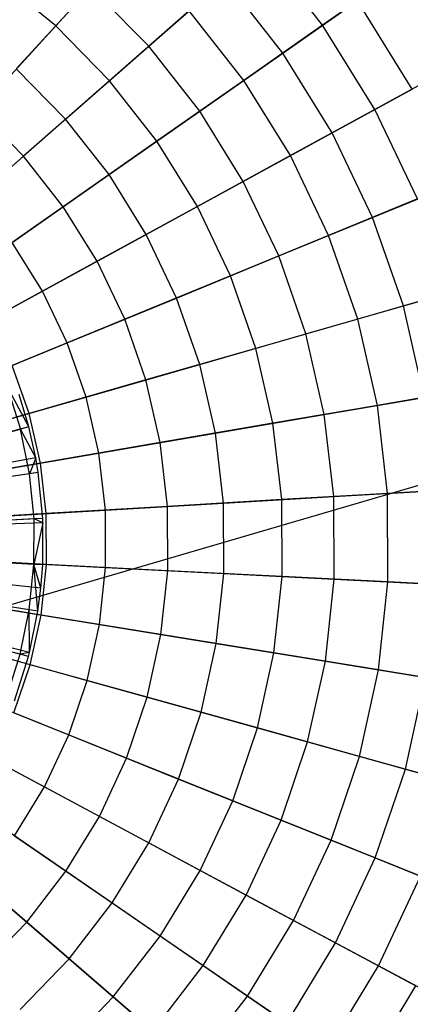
# Model space of a CAD drawing. Extents: x 0.2 to 44.2, y -21.9 to 24.
# Tile 57 of 239: x 8.4 to 10.3, y -6 to -1.2. Entities that reach past the tile are written whole.
import ezdxf

# ---------------------------------------------------------------- set-up
doc = ezdxf.new("R2010")
doc.units = 0
doc.header["$LTSCALE"] = 2.54
doc.layers.get('0').update_dxf_attribs({"color": 13, "linetype": 'CONTINUOUS'})

# ---------------------------------------------------------------- blocks, each defined once
blk = doc.blocks.new('GRUPUJ_2')
at = {"color": 0}
for p, q in [((4.3193, 15.2281, 34.0202), (4.3858, 15.0147, 34.0202)), ((4.4274, 15.0254, 34), (4.3193, 15.2281, 34.0202)), ((4.4274, 15.0254, 34), (4.3193, 15.2281, 34.0202)), ((4.3193, 15.2281, 34.0202), (4.3858, 15.0147, 34.0202)), ((4.4274, 15.0254, 34), (4.3802, 15.1843, 34)), ((4.4274, 15.0254, 34), (4.3802, 15.1843, 34)), ((4.4274, 15.0254, 34), (2.6453, 14.5673, 34.55)), ((4.4274, 15.0254, 34), (2.6453, 14.5673, 34.55)), ((4.12, 14.9464, 34.1401), (4.3858, 15.0147, 34.0202)), ((4.12, 14.9464, 34.1401), (4.3858, 15.0147, 34.0202)), ((4.4274, 15.0254, 34), (4.3858, 15.0147, 34.0202)), ((4.4274, 15.0254, 34), (4.3858, 15.0147, 34.0202)), ((4.4304, 14.7956, 34.0202), (4.3858, 15.0147, 34.0202)), ((4.4609, 14.8736, 34), (4.3858, 15.0147, 34.0202)), ((4.4304, 14.7956, 34.0202), (4.3858, 15.0147, 34.0202)), ((4.4609, 14.8736, 34), (4.3858, 15.0147, 34.0202)), ((4.4609, 14.8736, 34), (4.4274, 15.0254, 34)), ((4.4609, 14.8736, 34), (4.4274, 15.0254, 34)), ((4.4609, 14.8736, 34), (2.6514, 14.5397, 34.55)), ((4.4609, 14.8736, 34), (2.6514, 14.5397, 34.55)), ((4.4609, 14.8736, 34), (4.4304, 14.7956, 34.0202)), ((4.4609, 14.8736, 34), (4.4304, 14.7956, 34.0202)), ((4.4729, 14.8021, 34), (4.4609, 14.8736, 34)), ((4.4729, 14.8021, 34), (4.4609, 14.8736, 34)), ((4.4729, 14.8021, 34), (2.6536, 14.5266, 34.55)), ((4.4729, 14.8021, 34), (2.6536, 14.5266, 34.55)), ((4.4304, 14.7956, 34.0202), (4.1591, 14.7546, 34.1401)), ((4.4304, 14.7956, 34.0202), (4.1591, 14.7546, 34.1401)), ((4.4729, 14.8021, 34), (4.4304, 14.7956, 34.0202)), ((4.4729, 14.8021, 34), (4.4304, 14.7956, 34.0202)), ((4.4527, 14.5732, 34.0202), (4.4304, 14.7956, 34.0202)), ((4.4527, 14.5732, 34.0202), (4.4304, 14.7956, 34.0202)), ((4.4955, 14.5753, 34), (4.4729, 14.8021, 34)), ((4.4955, 14.5753, 34), (4.4729, 14.8021, 34)), ((4.4955, 14.5753, 34), (2.6577, 14.4853, 34.55)), ((4.4955, 14.5753, 34), (2.6577, 14.4853, 34.55)), ((4.4527, 14.5732, 34.0202), (4.1785, 14.5597, 34.1401)), ((4.4527, 14.5732, 34.0202), (4.1785, 14.5597, 34.1401)), ((4.4523, 14.3496, 34.0202), (4.4527, 14.5732, 34.0202)), ((4.4523, 14.3496, 34.0202), (4.4527, 14.5732, 34.0202)), ((4.4955, 14.5753, 34), (4.4527, 14.5732, 34.0202)), ((4.4955, 14.5753, 34), (4.4527, 14.5732, 34.0202)), ((4.4965, 14.5546, 34), (4.4527, 14.5732, 34.0202)), ((4.4965, 14.5546, 34), (4.4527, 14.5732, 34.0202)), ((4.4965, 14.5546, 34), (4.4955, 14.5753, 34)), ((4.4965, 14.5546, 34), (4.4955, 14.5753, 34)), ((4.4965, 14.5546, 34), (2.6579, 14.4815, 34.55)), ((4.4965, 14.5546, 34), (2.6579, 14.4815, 34.55)), ((4.4965, 14.5546, 34), (4.4523, 14.3496, 34.0202)), ((4.4965, 14.5546, 34), (4.4523, 14.3496, 34.0202)), ((4.4951, 14.3473, 34), (4.4965, 14.5546, 34)), ((4.4951, 14.3473, 34), (4.4965, 14.5546, 34)), ((4.4863, 14.2337, 34), (2.6561, 14.4231, 34.55)), ((4.4863, 14.2337, 34), (2.6561, 14.4231, 34.55)), ((4.4951, 14.3473, 34), (2.6577, 14.4438, 34.55)), ((4.4951, 14.3473, 34), (2.6577, 14.4438, 34.55)), ((4.4717, 14.1206, 34), (2.6534, 14.4025, 34.55)), ((4.4717, 14.1206, 34), (2.6534, 14.4025, 34.55)), ((4.4254, 13.8975, 34), (2.645, 14.3618, 34.55)), ((4.4254, 13.8975, 34), (2.645, 14.3618, 34.55)), ((4.4305, 13.9175, 34), (2.6459, 14.3655, 34.55)), ((4.4305, 13.9175, 34), (2.6459, 14.3655, 34.55)), ((4.4523, 14.3496, 34.0202), (4.1782, 14.364, 34.1401)), ((4.4523, 14.3496, 34.0202), (4.1782, 14.364, 34.1401)), ((4.4293, 14.1272, 34.0202), (4.4523, 14.3496, 34.0202)), ((4.4293, 14.1272, 34.0202), (4.4523, 14.3496, 34.0202)), ((4.4951, 14.3473, 34), (4.4523, 14.3496, 34.0202)), ((4.4863, 14.2337, 34), (4.4523, 14.3496, 34.0202)), ((4.4717, 14.1206, 34), (4.4523, 14.3496, 34.0202)), ((4.4863, 14.2337, 34), (4.4523, 14.3496, 34.0202)), ((4.4717, 14.1206, 34), (4.4523, 14.3496, 34.0202)), ((4.4951, 14.3473, 34), (4.4523, 14.3496, 34.0202)), ((4.4863, 14.2337, 34), (4.4951, 14.3473, 34)), ((4.4863, 14.2337, 34), (4.4951, 14.3473, 34)), ((4.4717, 14.1206, 34), (4.4863, 14.2337, 34)), ((4.4717, 14.1206, 34), (4.4863, 14.2337, 34)), ((4.4293, 14.1272, 34.0202), (4.158, 14.1692, 34.1401)), ((4.4293, 14.1272, 34.0202), (4.158, 14.1692, 34.1401)), ((4.3839, 13.9083, 34.0202), (4.4293, 14.1272, 34.0202)), ((4.3839, 13.9083, 34.0202), (4.4293, 14.1272, 34.0202)), ((4.4305, 13.9175, 34), (4.4293, 14.1272, 34.0202)), ((4.4305, 13.9175, 34), (4.4293, 14.1272, 34.0202)), ((4.4717, 14.1206, 34), (4.4293, 14.1272, 34.0202)), ((4.4717, 14.1206, 34), (4.4293, 14.1272, 34.0202)), ((4.4305, 13.9175, 34), (4.4717, 14.1206, 34)), ((4.4305, 13.9175, 34), (4.4717, 14.1206, 34)), ((4.3839, 13.9083, 34.0202), (4.1183, 13.9776, 34.1401)), ((4.3839, 13.9083, 34.0202), (4.1183, 13.9776, 34.1401)), ((4.3166, 13.6951, 34.0202), (4.3839, 13.9083, 34.0202)), ((4.3166, 13.6951, 34.0202), (4.3839, 13.9083, 34.0202)), ((4.3568, 13.6801, 34), (4.4254, 13.8975, 34)), ((4.3568, 13.6801, 34), (4.4254, 13.8975, 34)), ((4.4305, 13.9175, 34), (4.3839, 13.9083, 34.0202)), ((4.4305, 13.9175, 34), (4.3839, 13.9083, 34.0202)), ((4.4254, 13.8975, 34), (4.3839, 13.9083, 34.0202)), ((4.4254, 13.8975, 34), (4.3839, 13.9083, 34.0202)), ((4.4254, 13.8975, 34), (4.4305, 13.9175, 34)), ((4.4254, 13.8975, 34), (4.4305, 13.9175, 34))]:
    blk.add_line(p, q, dxfattribs=at)
blk = doc.blocks.new('KARO-10934_STL')
at = {"color": 0}
blk.add_line((6.1872, -4.6832, 125.8858), (22.1855, 0, 125.7675), dxfattribs=at)
blk.add_line((6.1872, -4.6832, 125.8858), (22.1855, 0, 125.7675), dxfattribs=at)
blk.add_blockref('GRUPUJ_2', (3.9714, -18.2138, 12.8689), dxfattribs=at)
blk = doc.blocks.new('GRUPUJ_1')
at = {"color": 0}
for p, q in [((8.6592, 21.1071, 44.5184), (8.3081, 20.7226, 44.925)), ((8.6592, 21.1071, 44.5184), (8.3081, 20.7226, 44.925)), ((9.6197, 20.7255, 44.057), (9.319, 21.1086, 44.057)), ((9.6197, 20.7255, 44.057), (9.319, 21.1086, 44.057)), ((8.3081, 20.7226, 44.925), (8.0157, 20.9614, 44.925)), ((8.3081, 20.7226, 44.925), (8.0157, 20.9614, 44.925)), ((8.765, 20.6221, 35.2636), (9.1395, 20.9509, 35.6972)), ((8.765, 20.6221, 35.2636), (9.1395, 20.9509, 35.6972)), ((9.424, 20.5885, 35.6972), (9.1395, 20.9509, 35.6972)), ((9.424, 20.5885, 35.6972), (9.1395, 20.9509, 35.6972)), ((9.9632, 20.9658, 43.5464), (9.6197, 20.7255, 44.057)), ((9.9632, 20.9658, 43.5464), (9.6197, 20.7255, 44.057)), ((8.1147, 20.5107, 34.8873), (8.4808, 20.9118, 35.2636)), ((8.1147, 20.5107, 34.8873), (8.4808, 20.9118, 35.2636)), ((8.765, 20.6221, 35.2636), (8.4808, 20.9118, 35.2636)), ((8.765, 20.6221, 35.2636), (8.4808, 20.9118, 35.2636)), ((9.424, 20.5885, 35.6972), (9.7908, 20.8451, 36.183)), ((9.424, 20.5885, 35.6972), (9.7908, 20.8451, 36.183)), ((10.0597, 20.4117, 36.183), (9.7908, 20.8451, 36.183)), ((10.0597, 20.4117, 36.183), (9.7908, 20.8451, 36.183)), ((8.9637, 20.7966, 44.5184), (8.5725, 20.453, 44.925)), ((8.9637, 20.7966, 44.5184), (8.5725, 20.453, 44.925)), ((9.2323, 20.4545, 44.5184), (8.9637, 20.7966, 44.5184)), ((9.2323, 20.4545, 44.5184), (8.9637, 20.7966, 44.5184)), ((8.3081, 20.7226, 44.925), (7.9291, 20.3074, 45.2719)), ((8.3081, 20.7226, 44.925), (7.9291, 20.3074, 45.2719)), ((8.5725, 20.453, 44.925), (8.3081, 20.7226, 44.925)), ((8.5725, 20.453, 44.925), (8.3081, 20.7226, 44.925)), ((9.6197, 20.7255, 44.057), (9.2323, 20.4545, 44.5184)), ((9.6197, 20.7255, 44.057), (9.2323, 20.4545, 44.5184)), ((9.8765, 20.3116, 44.057), (9.6197, 20.7255, 44.057)), ((9.8765, 20.3116, 44.057), (9.6197, 20.7255, 44.057)), ((8.357, 20.2637, 34.8873), (8.765, 20.6221, 35.2636)), ((8.357, 20.2637, 34.8873), (8.765, 20.6221, 35.2636)), ((9.0156, 20.3029, 35.2636), (8.765, 20.6221, 35.2636)), ((9.0156, 20.3029, 35.2636), (8.765, 20.6221, 35.2636)), ((9.0156, 20.3029, 35.2636), (9.424, 20.5885, 35.6972)), ((9.0156, 20.3029, 35.2636), (9.424, 20.5885, 35.6972)), ((9.6668, 20.197, 35.6972), (9.424, 20.5885, 35.6972)), ((9.6668, 20.197, 35.6972), (9.424, 20.5885, 35.6972)), ((10.2443, 20.5127, 43.5464), (9.8765, 20.3116, 44.057)), ((10.2443, 20.5127, 43.5464), (9.8765, 20.3116, 44.057)), ((8.357, 20.2637, 34.8873), (8.1147, 20.5107, 34.8873)), ((8.357, 20.2637, 34.8873), (8.1147, 20.5107, 34.8873)), ((8.5725, 20.453, 44.925), (8.1501, 20.082, 45.2719)), ((8.5725, 20.453, 44.925), (8.1501, 20.082, 45.2719)), ((8.8057, 20.156, 44.925), (8.5725, 20.453, 44.925)), ((8.8057, 20.156, 44.925), (8.5725, 20.453, 44.925)), ((9.2323, 20.4545, 44.5184), (8.8057, 20.156, 44.925)), ((9.2323, 20.4545, 44.5184), (8.8057, 20.156, 44.925)), ((9.4616, 20.0849, 44.5184), (9.2323, 20.4545, 44.5184)), ((9.4616, 20.0849, 44.5184), (9.2323, 20.4545, 44.5184)), ((9.6668, 20.197, 35.6972), (10.0597, 20.4117, 36.183)), ((9.6668, 20.197, 35.6972), (10.0597, 20.4117, 36.183)), ((8.1501, 20.082, 45.2719), (7.9291, 20.3074, 45.2719)), ((8.1501, 20.082, 45.2719), (7.9291, 20.3074, 45.2719)), ((8.5706, 19.9916, 34.8873), (9.0156, 20.3029, 35.2636)), ((8.5706, 19.9916, 34.8873), (9.0156, 20.3029, 35.2636)), ((9.2295, 19.958, 35.2636), (9.0156, 20.3029, 35.2636)), ((9.2295, 19.958, 35.2636), (9.0156, 20.3029, 35.2636)), ((9.8765, 20.3116, 44.057), (9.4616, 20.0849, 44.5184)), ((9.8765, 20.3116, 44.057), (9.4616, 20.0849, 44.5184)), ((10.0862, 19.872, 44.057), (9.8765, 20.3116, 44.057)), ((10.0862, 19.872, 44.057), (9.8765, 20.3116, 44.057)), ((7.9204, 19.8803, 34.5731), (8.357, 20.2637, 34.8873)), ((7.9204, 19.8803, 34.5731), (8.357, 20.2637, 34.8873)), ((8.5706, 19.9916, 34.8873), (8.357, 20.2637, 34.8873)), ((8.5706, 19.9916, 34.8873), (8.357, 20.2637, 34.8873)), ((9.2295, 19.958, 35.2636), (9.6668, 20.197, 35.6972)), ((9.2295, 19.958, 35.2636), (9.6668, 20.197, 35.6972)), ((9.8652, 19.7812, 35.6972), (9.6668, 20.197, 35.6972)), ((9.8652, 19.7812, 35.6972), (9.6668, 20.197, 35.6972)), ((8.8057, 20.156, 44.925), (8.345, 19.8338, 45.2719)), ((8.8057, 20.156, 44.925), (8.345, 19.8338, 45.2719)), ((9.0047, 19.8352, 44.925), (8.8057, 20.156, 44.925)), ((9.0047, 19.8352, 44.925), (8.8057, 20.156, 44.925)), ((8.1501, 20.082, 45.2719), (7.7016, 19.6881, 45.5549)), ((8.1501, 20.082, 45.2719), (7.7016, 19.6881, 45.5549)), ((8.345, 19.8338, 45.2719), (8.1501, 20.082, 45.2719)), ((8.345, 19.8338, 45.2719), (8.1501, 20.082, 45.2719)), ((9.4616, 20.0849, 44.5184), (9.0047, 19.8352, 44.925)), ((9.4616, 20.0849, 44.5184), (9.0047, 19.8352, 44.925)), ((9.6488, 19.6923, 44.5184), (9.4616, 20.0849, 44.5184)), ((9.6488, 19.6923, 44.5184), (9.4616, 20.0849, 44.5184)), ((8.0945, 19.6585, 34.5731), (8.5706, 19.9916, 34.8873)), ((8.0945, 19.6585, 34.5731), (8.5706, 19.9916, 34.8873)), ((8.753, 19.6976, 34.8873), (8.5706, 19.9916, 34.8873)), ((8.753, 19.6976, 34.8873), (8.5706, 19.9916, 34.8873)), ((8.753, 19.6976, 34.8873), (9.2295, 19.958, 35.2636)), ((8.753, 19.6976, 34.8873), (9.2295, 19.958, 35.2636)), ((9.4042, 19.5918, 35.2636), (9.2295, 19.958, 35.2636)), ((9.4042, 19.5918, 35.2636), (9.2295, 19.958, 35.2636)), ((9.8652, 19.7812, 35.6972), (10.2793, 19.9514, 36.183)), ((9.8652, 19.7812, 35.6972), (10.2793, 19.9514, 36.183)), ((9.0047, 19.8352, 44.925), (8.5114, 19.5655, 45.2719)), ((9.0047, 19.8352, 44.925), (8.5114, 19.5655, 45.2719)), ((9.1673, 19.4944, 44.925), (9.0047, 19.8352, 44.925)), ((9.1673, 19.4944, 44.925), (9.0047, 19.8352, 44.925)), ((10.0862, 19.872, 44.057), (9.6488, 19.6923, 44.5184)), ((10.0862, 19.872, 44.057), (9.6488, 19.6923, 44.5184)), ((8.345, 19.8338, 45.2719), (7.8559, 19.4916, 45.5549)), ((8.345, 19.8338, 45.2719), (7.8559, 19.4916, 45.5549)), ((8.5114, 19.5655, 45.2719), (8.345, 19.8338, 45.2719)), ((8.5114, 19.5655, 45.2719), (8.345, 19.8338, 45.2719)), ((9.4042, 19.5918, 35.2636), (9.8652, 19.7812, 35.6972)), ((9.4042, 19.5918, 35.2636), (9.8652, 19.7812, 35.6972)), ((10.0166, 19.3461, 35.6972), (9.8652, 19.7812, 35.6972)), ((10.0166, 19.3461, 35.6972), (9.8652, 19.7812, 35.6972)), ((8.2431, 19.4189, 34.5731), (8.753, 19.6976, 34.8873)), ((8.2431, 19.4189, 34.5731), (8.753, 19.6976, 34.8873)), ((8.902, 19.3853, 34.8873), (8.753, 19.6976, 34.8873)), ((8.902, 19.3853, 34.8873), (8.753, 19.6976, 34.8873)), ((9.6488, 19.6923, 44.5184), (9.1673, 19.4944, 44.925)), ((9.6488, 19.6923, 44.5184), (9.1673, 19.4944, 44.925)), ((9.7918, 19.2815, 44.5184), (9.6488, 19.6923, 44.5184)), ((9.7918, 19.2815, 44.5184), (9.6488, 19.6923, 44.5184)), ((8.2431, 19.4189, 34.5731), (8.0945, 19.6585, 34.5731)), ((8.2431, 19.4189, 34.5731), (8.0945, 19.6585, 34.5731)), ((8.5114, 19.5655, 45.2719), (7.9876, 19.2793, 45.5549)), ((8.5114, 19.5655, 45.2719), (7.9876, 19.2793, 45.5549)), ((8.6473, 19.2807, 45.2719), (8.5114, 19.5655, 45.2719)), ((8.6473, 19.2807, 45.2719), (8.5114, 19.5655, 45.2719)), ((8.902, 19.3853, 34.8873), (9.4042, 19.5918, 35.2636)), ((8.902, 19.3853, 34.8873), (9.4042, 19.5918, 35.2636)), ((9.5376, 19.2085, 35.2636), (9.4042, 19.5918, 35.2636)), ((9.5376, 19.2085, 35.2636), (9.4042, 19.5918, 35.2636)), ((9.1673, 19.4944, 44.925), (8.6473, 19.2807, 45.2719)), ((9.1673, 19.4944, 44.925), (8.6473, 19.2807, 45.2719)), ((9.2913, 19.1378, 44.925), (9.1673, 19.4944, 44.925)), ((9.2913, 19.1378, 44.925), (9.1673, 19.4944, 44.925)), ((10.0166, 19.3461, 35.6972), (10.4469, 19.4697, 36.183)), ((10.0166, 19.3461, 35.6972), (10.4469, 19.4697, 36.183)), ((7.706, 19.1254, 34.3247), (8.2431, 19.4189, 34.5731)), ((7.706, 19.1254, 34.3247), (8.2431, 19.4189, 34.5731)), ((8.3645, 19.1644, 34.5731), (8.2431, 19.4189, 34.5731)), ((8.3645, 19.1644, 34.5731), (8.2431, 19.4189, 34.5731)), ((10.2462, 19.412, 44.057), (9.7918, 19.2815, 44.5184)), ((10.2462, 19.412, 44.057), (9.7918, 19.2815, 44.5184)), ((8.3645, 19.1644, 34.5731), (8.902, 19.3853, 34.8873)), ((8.3645, 19.1644, 34.5731), (8.902, 19.3853, 34.8873)), ((9.0156, 19.0586, 34.8873), (8.902, 19.3853, 34.8873)), ((9.0156, 19.0586, 34.8873), (8.902, 19.3853, 34.8873)), ((9.5376, 19.2085, 35.2636), (10.0166, 19.3461, 35.6972)), ((9.5376, 19.2085, 35.2636), (10.0166, 19.3461, 35.6972)), ((10.1192, 18.8969, 35.6972), (10.0166, 19.3461, 35.6972)), ((10.1192, 18.8969, 35.6972), (10.0166, 19.3461, 35.6972)), ((8.6473, 19.2807, 45.2719), (8.0951, 19.0537, 45.5549)), ((8.6473, 19.2807, 45.2719), (8.0951, 19.0537, 45.5549)), ((8.751, 18.9826, 45.2719), (8.6473, 19.2807, 45.2719)), ((8.751, 18.9826, 45.2719), (8.6473, 19.2807, 45.2719)), ((9.7918, 19.2815, 44.5184), (9.2913, 19.1378, 44.925)), ((9.7918, 19.2815, 44.5184), (9.2913, 19.1378, 44.925)), ((9.8886, 18.8575, 44.5184), (9.7918, 19.2815, 44.5184)), ((9.8886, 18.8575, 44.5184), (9.7918, 19.2815, 44.5184)), ((9.0156, 19.0586, 34.8873), (9.5376, 19.2085, 35.2636)), ((9.0156, 19.0586, 34.8873), (9.5376, 19.2085, 35.2636)), ((9.628, 18.8129, 35.2636), (9.5376, 19.2085, 35.2636)), ((9.628, 18.8129, 35.2636), (9.5376, 19.2085, 35.2636)), ((7.7983, 18.9317, 34.3247), (8.3645, 19.1644, 34.5731)), ((7.7983, 18.9317, 34.3247), (8.3645, 19.1644, 34.5731)), ((8.4571, 18.8981, 34.5731), (8.3645, 19.1644, 34.5731)), ((8.4571, 18.8981, 34.5731), (8.3645, 19.1644, 34.5731)), ((9.2913, 19.1378, 44.925), (8.751, 18.9826, 45.2719)), ((9.2913, 19.1378, 44.925), (8.751, 18.9826, 45.2719)), ((9.3754, 18.7697, 44.925), (9.2913, 19.1378, 44.925)), ((9.3754, 18.7697, 44.925), (9.2913, 19.1378, 44.925)), ((8.1773, 18.8178, 45.5549), (8.0951, 19.0537, 45.5549)), ((8.1773, 18.8178, 45.5549), (8.0951, 19.0537, 45.5549)), ((8.4571, 18.8981, 34.5731), (9.0156, 19.0586, 34.8873)), ((8.4571, 18.8981, 34.5731), (9.0156, 19.0586, 34.8873)), ((9.0927, 18.7213, 34.8873), (9.0156, 19.0586, 34.8873)), ((9.0927, 18.7213, 34.8873), (9.0156, 19.0586, 34.8873)), ((8.751, 18.9826, 45.2719), (8.1773, 18.8178, 45.5549)), ((8.751, 18.9826, 45.2719), (8.1773, 18.8178, 45.5549)), ((8.8213, 18.6748, 45.2719), (8.751, 18.9826, 45.2719)), ((8.8213, 18.6748, 45.2719), (8.751, 18.9826, 45.2719)), ((10.3547, 18.9372, 44.057), (9.8886, 18.8575, 44.5184)), ((10.3547, 18.9372, 44.057), (9.8886, 18.8575, 44.5184)), ((7.8688, 18.7291, 34.3247), (8.4571, 18.8981, 34.5731)), ((7.8688, 18.7291, 34.3247), (8.4571, 18.8981, 34.5731)), ((8.5199, 18.6233, 34.5731), (8.4571, 18.8981, 34.5731)), ((8.5199, 18.6233, 34.5731), (8.4571, 18.8981, 34.5731)), ((9.628, 18.8129, 35.2636), (10.1192, 18.8969, 35.6972)), ((9.628, 18.8129, 35.2636), (10.1192, 18.8969, 35.6972)), ((9.8886, 18.8575, 44.5184), (9.3754, 18.7697, 44.925)), ((9.8886, 18.8575, 44.5184), (9.3754, 18.7697, 44.925)), ((9.9383, 18.4254, 44.5184), (9.8886, 18.8575, 44.5184)), ((9.9383, 18.4254, 44.5184), (9.8886, 18.8575, 44.5184)), ((8.1773, 18.8178, 45.5549), (7.5771, 18.6454, 45.7705)), ((8.1773, 18.8178, 45.5549), (7.5771, 18.6454, 45.7705)), ((8.2329, 18.5742, 45.5549), (8.1773, 18.8178, 45.5549)), ((8.2329, 18.5742, 45.5549), (8.1773, 18.8178, 45.5549)), ((9.0927, 18.7213, 34.8873), (9.628, 18.8129, 35.2636)), ((9.0927, 18.7213, 34.8873), (9.628, 18.8129, 35.2636)), ((9.6743, 18.4097, 35.2636), (9.628, 18.8129, 35.2636)), ((9.6743, 18.4097, 35.2636), (9.628, 18.8129, 35.2636)), ((9.3754, 18.7697, 44.925), (8.8213, 18.6748, 45.2719)), ((9.3754, 18.7697, 44.925), (8.8213, 18.6748, 45.2719)), ((9.4185, 18.3946, 44.925), (9.3754, 18.7697, 44.925)), ((9.4185, 18.3946, 44.925), (9.3754, 18.7697, 44.925)), ((8.8213, 18.6748, 45.2719), (8.2329, 18.5742, 45.5549)), ((8.8213, 18.6748, 45.2719), (8.2329, 18.5742, 45.5549)), ((8.5199, 18.6233, 34.5731), (9.0927, 18.7213, 34.8873)), ((8.5199, 18.6233, 34.5731), (9.0927, 18.7213, 34.8873)), ((8.8573, 18.3613, 45.2719), (8.8213, 18.6748, 45.2719)), ((8.8573, 18.3613, 45.2719), (8.8213, 18.6748, 45.2719)), ((9.1322, 18.3776, 34.8873), (9.0927, 18.7213, 34.8873)), ((9.1322, 18.3776, 34.8873), (9.0927, 18.7213, 34.8873)), ((7.9166, 18.52, 34.3247), (8.5199, 18.6233, 34.5731)), ((7.9166, 18.52, 34.3247), (8.5199, 18.6233, 34.5731)), ((8.5521, 18.3432, 34.5731), (8.5199, 18.6233, 34.5731)), ((8.5521, 18.3432, 34.5731), (8.5199, 18.6233, 34.5731)), ((8.2329, 18.5742, 45.5549), (7.6174, 18.4688, 45.7705)), ((8.2329, 18.5742, 45.5549), (7.6174, 18.4688, 45.7705)), ((8.2614, 18.3259, 45.5549), (8.2329, 18.5742, 45.5549)), ((8.2614, 18.3259, 45.5549), (8.2329, 18.5742, 45.5549)), ((9.6743, 18.4097, 35.2636), (10.1718, 18.4392, 35.6972)), ((9.6743, 18.4097, 35.2636), (10.1718, 18.4392, 35.6972)), ((10.4102, 18.4534, 44.057), (9.9383, 18.4254, 44.5184)), ((10.4102, 18.4534, 44.057), (9.9383, 18.4254, 44.5184)), ((9.4185, 18.3946, 44.925), (8.8573, 18.3613, 45.2719)), ((9.4185, 18.3946, 44.925), (8.8573, 18.3613, 45.2719)), ((9.1322, 18.3776, 34.8873), (9.6743, 18.4097, 35.2636)), ((9.1322, 18.3776, 34.8873), (9.6743, 18.4097, 35.2636)), ((9.9383, 18.4254, 44.5184), (9.4185, 18.3946, 44.925)), ((9.9383, 18.4254, 44.5184), (9.4185, 18.3946, 44.925)), ((9.4201, 18.017, 44.925), (9.4185, 18.3946, 44.925)), ((9.4201, 18.017, 44.925), (9.4185, 18.3946, 44.925)), ((9.6759, 18.0039, 35.2636), (9.6743, 18.4097, 35.2636)), ((9.6759, 18.0039, 35.2636), (9.6743, 18.4097, 35.2636)), ((9.9401, 17.9905, 44.5184), (9.9383, 18.4254, 44.5184)), ((9.9401, 17.9905, 44.5184), (9.9383, 18.4254, 44.5184)), ((7.941, 18.3069, 34.3247), (8.5521, 18.3432, 34.5731)), ((7.941, 18.3069, 34.3247), (8.5521, 18.3432, 34.5731)), ((8.8573, 18.3613, 45.2719), (8.2614, 18.3259, 45.5549)), ((8.8573, 18.3613, 45.2719), (8.2614, 18.3259, 45.5549)), ((8.5521, 18.3432, 34.5731), (9.1322, 18.3776, 34.8873)), ((8.5521, 18.3432, 34.5731), (9.1322, 18.3776, 34.8873)), ((8.5533, 18.0612, 34.5731), (8.5521, 18.3432, 34.5731)), ((8.5533, 18.0612, 34.5731), (8.5521, 18.3432, 34.5731)), ((8.8586, 18.0456, 45.2719), (8.8573, 18.3613, 45.2719)), ((8.8586, 18.0456, 45.2719), (8.8573, 18.3613, 45.2719)), ((9.1336, 18.0316, 34.8873), (9.1322, 18.3776, 34.8873)), ((9.1336, 18.0316, 34.8873), (9.1322, 18.3776, 34.8873)), ((8.2614, 18.3259, 45.5549), (7.6381, 18.289, 45.7705)), ((8.2614, 18.3259, 45.5549), (7.6381, 18.289, 45.7705)), ((8.2625, 18.0761, 45.5549), (8.2614, 18.3259, 45.5549)), ((8.2625, 18.0761, 45.5549), (8.2614, 18.3259, 45.5549)), ((8.2625, 18.0761, 45.5549), (7.6388, 18.1079, 45.7705)), ((8.2625, 18.0761, 45.5549), (7.6388, 18.1079, 45.7705)), ((7.9419, 18.0924, 34.3247), (8.5533, 18.0612, 34.5731)), ((7.9419, 18.0924, 34.3247), (8.5533, 18.0612, 34.5731)), ((8.236, 17.8276, 45.5549), (8.2625, 18.0761, 45.5549)), ((8.236, 17.8276, 45.5549), (8.2625, 18.0761, 45.5549)), ((8.8586, 18.0456, 45.2719), (8.2625, 18.0761, 45.5549)), ((8.8586, 18.0456, 45.2719), (8.2625, 18.0761, 45.5549)), ((8.5234, 17.7809, 34.5731), (8.5533, 18.0612, 34.5731)), ((8.5234, 17.7809, 34.5731), (8.5533, 18.0612, 34.5731)), ((8.5533, 18.0612, 34.5731), (9.1336, 18.0316, 34.8873)), ((8.5533, 18.0612, 34.5731), (9.1336, 18.0316, 34.8873)), ((8.8252, 17.7318, 45.2719), (8.8586, 18.0456, 45.2719)), ((8.8252, 17.7318, 45.2719), (8.8586, 18.0456, 45.2719)), ((9.4201, 18.017, 44.925), (8.8586, 18.0456, 45.2719)), ((9.4201, 18.017, 44.925), (8.8586, 18.0456, 45.2719)), ((9.097, 17.6876, 34.8873), (9.1336, 18.0316, 34.8873)), ((9.097, 17.6876, 34.8873), (9.1336, 18.0316, 34.8873)), ((9.1336, 18.0316, 34.8873), (9.6759, 18.0039, 35.2636)), ((9.1336, 18.0316, 34.8873), (9.6759, 18.0039, 35.2636)), ((9.3801, 17.6415, 44.925), (9.4201, 18.017, 44.925)), ((9.3801, 17.6415, 44.925), (9.4201, 18.017, 44.925)), ((9.9401, 17.9905, 44.5184), (9.4201, 18.017, 44.925)), ((9.9401, 17.9905, 44.5184), (9.4201, 18.017, 44.925)), ((9.633, 17.6004, 35.2636), (9.6759, 18.0039, 35.2636)), ((9.633, 17.6004, 35.2636), (9.6759, 18.0039, 35.2636)), ((9.6759, 18.0039, 35.2636), (10.1737, 17.9785, 35.6972)), ((9.6759, 18.0039, 35.2636), (10.1737, 17.9785, 35.6972)), ((9.894, 17.558, 44.5184), (9.9401, 17.9905, 44.5184)), ((9.894, 17.558, 44.5184), (9.9401, 17.9905, 44.5184)), ((10.4123, 17.9664, 44.057), (9.9401, 17.9905, 44.5184)), ((10.4123, 17.9664, 44.057), (9.9401, 17.9905, 44.5184)), ((8.236, 17.8276, 45.5549), (7.6197, 17.9278, 45.7705)), ((8.236, 17.8276, 45.5549), (7.6197, 17.9278, 45.7705)), ((7.9192, 17.8791, 34.3247), (8.5234, 17.7809, 34.5731)), ((7.9192, 17.8791, 34.3247), (8.5234, 17.7809, 34.5731)), ((8.1824, 17.5836, 45.5549), (8.236, 17.8276, 45.5549)), ((8.1824, 17.5836, 45.5549), (8.236, 17.8276, 45.5549)), ((8.8252, 17.7318, 45.2719), (8.236, 17.8276, 45.5549)), ((8.8252, 17.7318, 45.2719), (8.236, 17.8276, 45.5549)), ((8.4629, 17.5055, 34.5731), (8.5234, 17.7809, 34.5731)), ((8.4629, 17.5055, 34.5731), (8.5234, 17.7809, 34.5731)), ((8.5234, 17.7809, 34.5731), (9.097, 17.6876, 34.8873)), ((8.5234, 17.7809, 34.5731), (9.097, 17.6876, 34.8873)), ((8.1824, 17.5836, 45.5549), (7.5808, 17.751, 45.7705)), ((8.1824, 17.5836, 45.5549), (7.5808, 17.751, 45.7705)), ((8.7574, 17.4235, 45.2719), (8.8252, 17.7318, 45.2719)), ((8.7574, 17.4235, 45.2719), (8.8252, 17.7318, 45.2719)), ((9.3801, 17.6415, 44.925), (8.8252, 17.7318, 45.2719)), ((9.3801, 17.6415, 44.925), (8.8252, 17.7318, 45.2719)), ((7.8732, 17.6696, 34.3247), (8.4629, 17.5055, 34.5731)), ((7.8732, 17.6696, 34.3247), (8.4629, 17.5055, 34.5731)), ((9.0227, 17.3497, 34.8873), (9.097, 17.6876, 34.8873)), ((9.0227, 17.3497, 34.8873), (9.097, 17.6876, 34.8873)), ((9.097, 17.6876, 34.8873), (9.633, 17.6004, 35.2636)), ((9.097, 17.6876, 34.8873), (9.633, 17.6004, 35.2636)), ((9.2991, 17.2728, 44.925), (9.3801, 17.6415, 44.925)), ((9.2991, 17.2728, 44.925), (9.3801, 17.6415, 44.925)), ((9.894, 17.558, 44.5184), (9.3801, 17.6415, 44.925)), ((9.894, 17.558, 44.5184), (9.3801, 17.6415, 44.925)), ((8.1022, 17.3469, 45.5549), (8.1824, 17.5836, 45.5549)), ((8.1022, 17.3469, 45.5549), (8.1824, 17.5836, 45.5549)), ((8.7574, 17.4235, 45.2719), (8.1824, 17.5836, 45.5549)), ((8.7574, 17.4235, 45.2719), (8.1824, 17.5836, 45.5549)), ((9.5459, 17.2041, 35.2636), (9.633, 17.6004, 35.2636)), ((9.5459, 17.2041, 35.2636), (9.633, 17.6004, 35.2636)), ((9.633, 17.6004, 35.2636), (10.1249, 17.5204, 35.6972)), ((9.633, 17.6004, 35.2636), (10.1249, 17.5204, 35.6972)), ((9.8007, 17.1332, 44.5184), (9.894, 17.558, 44.5184)), ((9.8007, 17.1332, 44.5184), (9.894, 17.558, 44.5184)), ((10.3607, 17.4821, 44.057), (9.894, 17.558, 44.5184)), ((10.3607, 17.4821, 44.057), (9.894, 17.558, 44.5184)), ((10.026, 17.0705, 35.6972), (10.1249, 17.5204, 35.6972)), ((10.026, 17.0705, 35.6972), (10.1249, 17.5204, 35.6972)), ((7.8044, 17.4664, 34.3247), (8.3724, 17.2384, 34.5731)), ((7.8044, 17.4664, 34.3247), (8.3724, 17.2384, 34.5731)), ((8.3724, 17.2384, 34.5731), (8.4629, 17.5055, 34.5731)), ((8.3724, 17.2384, 34.5731), (8.4629, 17.5055, 34.5731)), ((8.4629, 17.5055, 34.5731), (9.0227, 17.3497, 34.8873)), ((8.4629, 17.5055, 34.5731), (9.0227, 17.3497, 34.8873)), ((8.6562, 17.1245, 45.2719), (8.7574, 17.4235, 45.2719)), ((8.6562, 17.1245, 45.2719), (8.7574, 17.4235, 45.2719)), ((9.2991, 17.2728, 44.925), (8.7574, 17.4235, 45.2719)), ((9.2991, 17.2728, 44.925), (8.7574, 17.4235, 45.2719)), ((8.6562, 17.1245, 45.2719), (8.1022, 17.3469, 45.5549)), ((8.6562, 17.1245, 45.2719), (8.1022, 17.3469, 45.5549)), ((8.9117, 17.022, 34.8873), (9.0227, 17.3497, 34.8873)), ((8.9117, 17.022, 34.8873), (9.0227, 17.3497, 34.8873)), ((9.0227, 17.3497, 34.8873), (9.5459, 17.2041, 35.2636)), ((9.0227, 17.3497, 34.8873), (9.5459, 17.2041, 35.2636)), ((7.7136, 17.2721, 34.3247), (8.2532, 16.983, 34.5731)), ((7.7136, 17.2721, 34.3247), (8.2532, 16.983, 34.5731)), ((9.1779, 16.9151, 44.925), (9.2991, 17.2728, 44.925)), ((9.1779, 16.9151, 44.925), (9.2991, 17.2728, 44.925)), ((9.8007, 17.1332, 44.5184), (9.2991, 17.2728, 44.925)), ((9.8007, 17.1332, 44.5184), (9.2991, 17.2728, 44.925)), ((8.2532, 16.983, 34.5731), (8.3724, 17.2384, 34.5731)), ((8.2532, 16.983, 34.5731), (8.3724, 17.2384, 34.5731)), ((8.3724, 17.2384, 34.5731), (8.9117, 17.022, 34.8873)), ((8.3724, 17.2384, 34.5731), (8.9117, 17.022, 34.8873)), ((9.4157, 16.8197, 35.2636), (9.5459, 17.2041, 35.2636)), ((9.4157, 16.8197, 35.2636), (9.5459, 17.2041, 35.2636)), ((9.5459, 17.2041, 35.2636), (10.026, 17.0705, 35.6972)), ((9.5459, 17.2041, 35.2636), (10.026, 17.0705, 35.6972)), ((9.6611, 16.7212, 44.5184), (9.8007, 17.1332, 44.5184)), ((9.6611, 16.7212, 44.5184), (9.8007, 17.1332, 44.5184)), ((10.2562, 17.0064, 44.057), (9.8007, 17.1332, 44.5184)), ((10.2562, 17.0064, 44.057), (9.8007, 17.1332, 44.5184)), ((8.5227, 16.8385, 45.2719), (7.9965, 17.1205, 45.5549)), ((8.5227, 16.8385, 45.2719), (7.9965, 17.1205, 45.5549)), ((8.5227, 16.8385, 45.2719), (8.6562, 17.1245, 45.2719)), ((8.5227, 16.8385, 45.2719), (8.6562, 17.1245, 45.2719)), ((9.1779, 16.9151, 44.925), (8.6562, 17.1245, 45.2719)), ((9.1779, 16.9151, 44.925), (8.6562, 17.1245, 45.2719)), ((9.8782, 16.6341, 35.6972), (10.026, 17.0705, 35.6972)), ((9.8782, 16.6341, 35.6972), (10.026, 17.0705, 35.6972)), ((10.026, 17.0705, 35.6972), (10.4573, 16.9504, 36.183)), ((10.026, 17.0705, 35.6972), (10.4573, 16.9504, 36.183)), ((8.1065, 16.7422, 34.5731), (8.2532, 16.983, 34.5731)), ((8.1065, 16.7422, 34.5731), (8.2532, 16.983, 34.5731)), ((8.2532, 16.983, 34.5731), (8.7654, 16.7085, 34.8873)), ((8.2532, 16.983, 34.5731), (8.7654, 16.7085, 34.8873)), ((8.7654, 16.7085, 34.8873), (8.9117, 17.022, 34.8873)), ((8.7654, 16.7085, 34.8873), (8.9117, 17.022, 34.8873)), ((8.9117, 17.022, 34.8873), (9.4157, 16.8197, 35.2636)), ((8.9117, 17.022, 34.8873), (9.4157, 16.8197, 35.2636)), ((8.3585, 16.569, 45.2719), (7.8665, 16.9071, 45.5549)), ((8.3585, 16.569, 45.2719), (7.8665, 16.9071, 45.5549)), ((9.0182, 16.573, 44.925), (9.1779, 16.9151, 44.925)), ((9.0182, 16.573, 44.925), (9.1779, 16.9151, 44.925)), ((9.6611, 16.7212, 44.5184), (9.1779, 16.9151, 44.925)), ((9.6611, 16.7212, 44.5184), (9.1779, 16.9151, 44.925)), ((8.3585, 16.569, 45.2719), (8.5227, 16.8385, 45.2719)), ((8.3585, 16.569, 45.2719), (8.5227, 16.8385, 45.2719)), ((9.0182, 16.573, 44.925), (8.5227, 16.8385, 45.2719)), ((9.0182, 16.573, 44.925), (8.5227, 16.8385, 45.2719)), ((9.244, 16.452, 35.2636), (9.4157, 16.8197, 35.2636)), ((9.244, 16.452, 35.2636), (9.4157, 16.8197, 35.2636)), ((9.4157, 16.8197, 35.2636), (9.8782, 16.6341, 35.6972)), ((9.4157, 16.8197, 35.2636), (9.8782, 16.6341, 35.6972)), ((8.1065, 16.7422, 34.5731), (8.5854, 16.413, 34.8873)), ((8.1065, 16.7422, 34.5731), (8.5854, 16.413, 34.8873)), ((8.1657, 16.3191, 45.2719), (7.7139, 16.7093, 45.5549)), ((8.1657, 16.3191, 45.2719), (7.7139, 16.7093, 45.5549)), ((8.5854, 16.413, 34.8873), (8.7654, 16.7085, 34.8873)), ((8.5854, 16.413, 34.8873), (8.7654, 16.7085, 34.8873)), ((8.7654, 16.7085, 34.8873), (9.244, 16.452, 35.2636)), ((8.7654, 16.7085, 34.8873), (9.244, 16.452, 35.2636)), ((9.4771, 16.3271, 44.5184), (9.6611, 16.7212, 44.5184)), ((9.4771, 16.3271, 44.5184), (9.6611, 16.7212, 44.5184)), ((10.0999, 16.5451, 44.057), (9.6611, 16.7212, 44.5184)), ((10.0999, 16.5451, 44.057), (9.6611, 16.7212, 44.5184)), ((9.6833, 16.2166, 35.6972), (9.8782, 16.6341, 35.6972)), ((9.6833, 16.2166, 35.6972), (9.8782, 16.6341, 35.6972)), ((9.8782, 16.6341, 35.6972), (10.2937, 16.4673, 36.183)), ((9.8782, 16.6341, 35.6972), (10.2937, 16.4673, 36.183)), ((8.1657, 16.3191, 45.2719), (8.3585, 16.569, 45.2719)), ((8.1657, 16.3191, 45.2719), (8.3585, 16.569, 45.2719)), ((8.8218, 16.2505, 44.925), (8.3585, 16.569, 45.2719)), ((8.8218, 16.2505, 44.925), (8.3585, 16.569, 45.2719)), ((8.8218, 16.2505, 44.925), (9.0182, 16.573, 44.925)), ((8.8218, 16.2505, 44.925), (9.0182, 16.573, 44.925)), ((9.4771, 16.3271, 44.5184), (9.0182, 16.573, 44.925)), ((9.4771, 16.3271, 44.5184), (9.0182, 16.573, 44.925)), ((9.8939, 16.1038, 44.057), (10.0999, 16.5451, 44.057)), ((9.8939, 16.1038, 44.057), (10.0999, 16.5451, 44.057)), ((7.9343, 16.5189, 34.5731), (8.374, 16.1391, 34.8873)), ((7.9343, 16.5189, 34.5731), (8.374, 16.1391, 34.8873)), ((9.0329, 16.1054, 35.2636), (9.244, 16.452, 35.2636)), ((9.0329, 16.1054, 35.2636), (9.244, 16.452, 35.2636)), ((9.244, 16.452, 35.2636), (9.6833, 16.2166, 35.6972)), ((9.244, 16.452, 35.2636), (9.6833, 16.2166, 35.6972)), ((8.374, 16.1391, 34.8873), (8.5854, 16.413, 34.8873)), ((8.374, 16.1391, 34.8873), (8.5854, 16.413, 34.8873)), ((8.5854, 16.413, 34.8873), (9.0329, 16.1054, 35.2636)), ((8.5854, 16.413, 34.8873), (9.0329, 16.1054, 35.2636)), ((7.9465, 16.0919, 45.2719), (8.1657, 16.3191, 45.2719)), ((7.9465, 16.0919, 45.2719), (8.1657, 16.3191, 45.2719)), ((8.5911, 15.9516, 44.925), (8.1657, 16.3191, 45.2719)), ((8.5911, 15.9516, 44.925), (8.1657, 16.3191, 45.2719)), ((9.2509, 15.9556, 44.5184), (9.4771, 16.3271, 44.5184)), ((9.2509, 15.9556, 44.5184), (9.4771, 16.3271, 44.5184)), ((9.8939, 16.1038, 44.057), (9.4771, 16.3271, 44.5184)), ((9.8939, 16.1038, 44.057), (9.4771, 16.3271, 44.5184)), ((8.5911, 15.9516, 44.925), (8.8218, 16.2505, 44.925)), ((8.5911, 15.9516, 44.925), (8.8218, 16.2505, 44.925)), ((9.2509, 15.9556, 44.5184), (8.8218, 16.2505, 44.925)), ((9.2509, 15.9556, 44.5184), (8.8218, 16.2505, 44.925)), ((9.4437, 15.8231, 35.6972), (9.6833, 16.2166, 35.6972)), ((9.4437, 15.8231, 35.6972), (9.6833, 16.2166, 35.6972)), ((9.6833, 16.2166, 35.6972), (10.0779, 16.0052, 36.183)), ((9.6833, 16.2166, 35.6972), (10.0779, 16.0052, 36.183)), ((8.1338, 15.8901, 34.8873), (8.374, 16.1391, 34.8873)), ((8.1338, 15.8901, 34.8873), (8.374, 16.1391, 34.8873)), ((8.374, 16.1391, 34.8873), (8.785, 15.7842, 35.2636)), ((8.374, 16.1391, 34.8873), (8.785, 15.7842, 35.2636)), ((8.785, 15.7842, 35.2636), (9.0329, 16.1054, 35.2636)), ((8.785, 15.7842, 35.2636), (9.0329, 16.1054, 35.2636)), ((9.0329, 16.1054, 35.2636), (9.4437, 15.8231, 35.6972)), ((9.0329, 16.1054, 35.2636), (9.4437, 15.8231, 35.6972)), ((9.6406, 15.6878, 44.057), (9.8939, 16.1038, 44.057)), ((9.6406, 15.6878, 44.057), (9.8939, 16.1038, 44.057)), ((10.2634, 15.9058, 43.5464), (9.8939, 16.1038, 44.057)), ((10.2634, 15.9058, 43.5464), (9.8939, 16.1038, 44.057)), ((9.8126, 15.5696, 36.183), (10.0779, 16.0052, 36.183)), ((9.8126, 15.5696, 36.183), (10.0779, 16.0052, 36.183)), ((8.329, 15.6799, 44.925), (8.5911, 15.9516, 44.925)), ((8.329, 15.6799, 44.925), (8.5911, 15.9516, 44.925)), ((8.9852, 15.6113, 44.5184), (8.5911, 15.9516, 44.925)), ((8.9852, 15.6113, 44.5184), (8.5911, 15.9516, 44.925)), ((8.9852, 15.6113, 44.5184), (9.2509, 15.9556, 44.5184)), ((8.9852, 15.6113, 44.5184), (9.2509, 15.9556, 44.5184)), ((9.6406, 15.6878, 44.057), (9.2509, 15.9556, 44.5184)), ((9.6406, 15.6878, 44.057), (9.2509, 15.9556, 44.5184))]:
    blk.add_line(p, q, dxfattribs=at)
blk = doc.blocks.new('GRUPUJ_3')
at = {"color": 0}
for name, p in [('GRUPUJ_1', (0, 0)), ('KARO-10934_STL', (-0.2222, 21.9402, -1.2505))]:
    blk.add_blockref(name, p, dxfattribs=at)

msp = doc.modelspace()

# ---------------------------------------------------------------- block references
at = {"color": 0}
msp.add_blockref('GRUPUJ_3', (0.2222, -21.9402, 1.2505), dxfattribs=at)

doc.saveas('drawing.dxf')
